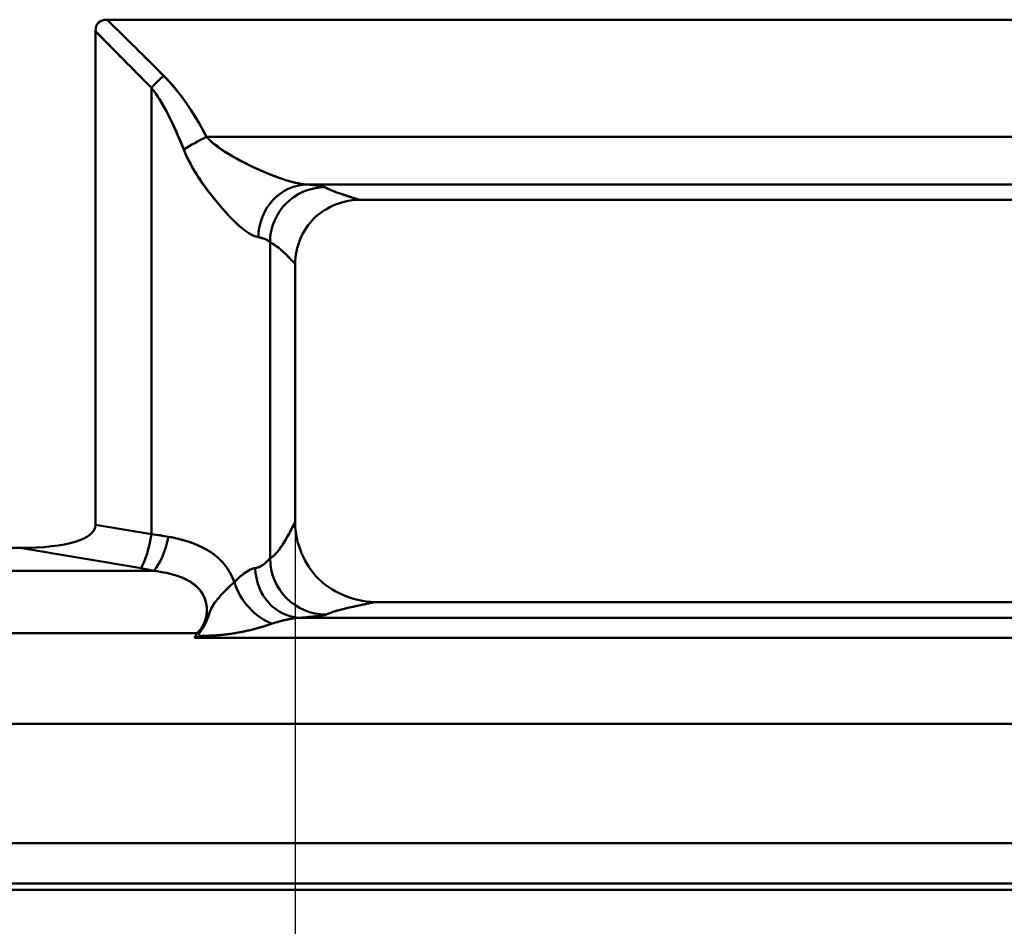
# Model space of a CAD drawing. Header units: millimetres. Extents: x -201 to 158, y 22 to 322.
# Tile 31 of 40: x 66 to 78, y 87 to 98. Entities that reach past the tile are written whole.
import ezdxf

# ---------------------------------------------------------------- set-up
doc = ezdxf.new("R2010")
doc.units = ezdxf.units.MM
for name, color, linetype, lineweight in [('Bemaßungen(DIN)', 179, 'Continuous', 25), ('Sichtbare Kanten(DIN)', 179, 'Continuous', 50), ('Symbole(DIN)', 179, 'Continuous', 25)]:
    doc.layers.add(name, color=color, linetype=linetype, lineweight=lineweight)
doc.styles.add('STANDARD-BSI~0', font='arial.ttf')
doc.dimstyles.new('Katalogzeichnungen', dxfattribs={"dimtxt": 3.5, "dimasz": 2.5, "dimexe": 2, "dimexo": 0, "dimgap": 0.8, "dimtad": 1, "dimrnd": 1e-08, "dimdsep": 46, "dimtxsty": 'STANDARD-BSI~0', "dimcen": 0.09, "dimdle": 10, "dimclrd": 250, "dimclre": 250, "dimclrt": 250, "dimazin": 2, "dimtfac": 1, "dimtmove": 0, "dimatfit": 3, "dimfxl": 1, "dimtolj": 1, "dimtzin": 0, "dimlwd": 25, "dimlwe": 25, "dimarcsym": 0})
doc.dimstyles.new('Katalogzeichnungen$7', dxfattribs={"dimtxt": 3.5, "dimasz": 2.5, "dimexe": 2, "dimexo": 0, "dimgap": 0.8, "dimtad": 1, "dimrnd": 1e-08, "dimdsep": 46, "dimtxsty": 'STANDARD-BSI~0', "dimcen": 0.09, "dimdle": 10, "dimclrd": 179, "dimclre": 250, "dimclrt": 250, "dimazin": 2, "dimtfac": 1, "dimtmove": 0, "dimatfit": 3, "dimfxl": 1, "dimtolj": 1, "dimtzin": 0, "dimlwd": 25, "dimlwe": 25, "dimarcsym": 0})

# ---------------------------------------------------------------- blocks, each defined once
blk = doc.blocks.new('*D36')
at = {"layer": 'Bemaßungen(DIN)', "color": 250, "linetype": 'Continuous', "lineweight": 25}
for p, q in [((69.675, 92.235), (69.675, 67.524)), ((120.175, 88.243), (120.175, 67.524)), ((117.675, 69.524), (72.175, 69.524))]:
    blk.add_line(p, q, dxfattribs=at)
at = {"layer": 'Bemaßungen(DIN)', "color": 250, "linetype": 'Continuous'}
for points in [[(72.175, 69.941), (72.175, 69.107), (69.675, 69.524)], [(117.675, 69.941), (117.675, 69.107), (120.175, 69.524)]]:
    blk.add_solid(points, dxfattribs=at)
at = {"layer": 'Defpoints', "color": 0, "linetype": 'Continuous'}
for p in [(69.675, 92.235), (120.175, 88.243), (69.675, 69.524)]:
    blk.add_point(p, dxfattribs=at)
at = {"layer": 'Bemaßungen(DIN)', "color": 250, "linetype": 'Continuous', "lineweight": 25, "insert": (90.366, 73.898), "char_height": 3.5, "attachment_point": 1, "style": 'STANDARD-BSI~0'}
blk.add_mtext('\\A1;50.5', dxfattribs=at)

msp = doc.modelspace()

# ---------------------------------------------------------------- linework, layer by layer
at = {"layer": 'Sichtbare Kanten(DIN)'}
for p, q in [((119.1753, 98.4833), (67.3376, 98.4833)), ((119.1753, 98.4833), (67.3376, 98.4833)), ((67.1941, 98.3398), (67.1941, 92.2035)), ((67.1941, 92.2035), (67.1941, 98.3398)), ((67.8894, 97.6372), (67.8894, 92.0871)), ((67.8894, 97.6372), (67.8894, 92.0871)), ((68.5744, 97.0263), (118.8189, 97.0263)), ((118.8189, 97.0263), (68.5744, 97.0263)), ((69.8231, 96.4341), (118.8189, 96.4341)), ((113.6753, 96.4341), (69.8231, 96.4341)), ((70.4753, 96.2432), (113.6753, 96.2432)), ((69.3641, 91.7862), (69.3641, 95.7177)), ((69.3641, 91.7862), (69.3641, 95.7177)), ((69.6753, 92.2349), (69.6753, 95.4472)), ((69.6753, 95.4472), (69.6753, 92.2349)), ((67.8894, 92.0871), (67.1941, 92.2035)), ((67.8894, 92.0871), (67.1941, 92.2035)), ((63.7663, 91.9157), (66.2511, 91.9157)), ((66.2511, 91.9157), (67.76, 91.6631)), ((66.2511, 91.9157), (67.76, 91.6631)), ((63.7504, 91.6303), (67.9194, 91.6303)), ((67.9194, 91.6303), (63.7504, 91.6303)), ((70.6753, 91.2432), (113.6753, 91.2432)), ((113.6753, 91.048), (69.7399, 91.048)), ((118.9875, 91.048), (69.7399, 91.048)), ((68.4573, 90.8552), (56.1753, 90.8552)), ((56.1753, 90.8552), (68.4573, 90.8552)), ((68.4251, 90.7985), (118.9875, 90.7985)), ((68.4251, 90.7985), (118.9875, 90.7985)), ((56.6753, 89.7294), (119.1753, 89.7294)), ((119.1753, 89.7294), (56.6753, 89.7294)), ((119.1753, 88.2432), (58.1753, 88.2432)), ((119.1753, 88.2432), (58.1753, 88.2432)), ((58.1753, 87.7432), (119.1753, 87.7432)), ((118.5253, 87.6632), (63.8753, 87.6632))]:
    msp.add_line(p, q, dxfattribs=at)
for centre, major_axis, ratio, start_param, end_param in [((69.2437, 96.4337), (2.0134, -2.0134), 0.1904562, 2.9533815, 3.3298038), ((68.0402, 97.6372), (0.4121, 0.4121), 0.1861568, 1.3867463, 1.7548464), ((68.0402, 97.6372), (0.4121, 0.4121), 0.1861568, 1.3867463, 1.7548464), ((68.5744, 96.8675), (0.5449, 0.2817), 0.2315563, 1.45166, 1.9919251), ((68.5744, 96.8675), (0.5449, 0.2817), 0.2315563, 1.45166, 1.9919251), ((69.8231, 95.7802), (0.0684, 0.6509), 0.9227217, 0.1134028, 1.667463), ((69.8231, 95.7802), (0.0684, 0.6509), 0.9227217, 0.1134028, 1.667463), ((70.0443, 95.7177), (0.3049, 0.6109), 0.9952537, 0.4647884, 2.031783), ((70.0443, 95.7177), (-0.3049, -0.6109), 0.9952537, 3.606381, 5.1733757), ((65.2622, 92.5053), (-1.9301, 0.3232), 0.2554992, 2.150901, 3.1843456), ((65.2622, 92.5053), (-1.9301, 0.3232), 0.2554992, 2.150901, 3.1843456), ((67.76, 92.0871), (0.0826, 0.4931), 0.2554992, 3.7216973, 4.755142), ((67.76, 92.0871), (-0.0826, -0.4931), 0.2554992, 0.5801047, 1.6135493), ((67.3717, 91.1818), (-2, 0), 0.468652, 4.3386657, 4.4505896), ((67.3717, 91.1818), (2, 0), 0.468652, 1.197073, 1.3089969), ((67.9194, 92.0544), (0.119, 0.4856), 0.3559396, 3.7445203, 4.7993898), ((67.9194, 92.0544), (-0.119, -0.4856), 0.3559396, 0.6029277, 1.6577971), ((70.0618, 91.7862), (0.3127, -0.6266), 0.9952537, 4.2514023, 5.8183969), ((70.0618, 91.7862), (-0.3127, 0.6266), 0.9952537, 1.1098096, 2.6768043), ((67.3717, 90.7577), (-1.5, 0), 0.6248694, 4.3386657, 4.4505896), ((67.3717, 90.7577), (-1.5, 0), 0.6248694, 4.3386657, 4.4505896), ((69.7399, 91.6656), (0.057, -0.6156), 0.9037784, 4.6289026, 6.1810938), ((69.7399, 91.6656), (0.057, -0.6156), 0.9037784, 4.6289026, 6.1810938), ((69.3909, 91.4907), (-0.3661, 0.4845), 0.6986982, 1.085056, 2.3170948), ((69.3909, 91.4907), (0.3661, -0.4845), 0.6986982, 4.2266487, 5.4586875), ((67.3717, 92.6481), (0, -2.5981), 0.5773503, 0.7785335, 0.8091713), ((68.4987, 91.1163), (0.2621, -0.4918), 0.2868133, 5.1328747, 5.2061892)]:
    msp.add_ellipse(centre, major_axis=major_axis, ratio=ratio, start_param=start_param, end_param=end_param, dxfattribs=at)
for points in [[(67.3376, 98.4833), (67.2419, 98.4833), (67.1941, 98.4355), (67.1941, 98.3398)], [(67.3376, 98.4833), (67.6379, 98.188), (67.8721, 97.9562), (68.0402, 97.788)], [(68.0402, 97.788), (67.8073, 98.021), (67.5725, 98.2522), (67.3376, 98.4833)], [(67.1941, 98.3398), (67.4895, 98.0396), (67.7212, 97.8053), (67.8894, 97.6372)], [(67.1941, 98.3398), (67.4252, 98.1049), (67.6564, 97.8701), (67.8894, 97.6372)], [(68.0402, 97.788), (68.2337, 97.5937), (68.4117, 97.3398), (68.5744, 97.0263)], [(68.5744, 97.0263), (68.4065, 97.3511), (68.2226, 97.6057), (68.0402, 97.788)], [(68.2921, 96.8675), (68.1555, 97.2128), (68.0193, 97.4693), (67.8894, 97.6372)], [(68.2921, 96.8675), (68.1636, 97.1924), (68.0311, 97.4541), (67.8894, 97.6372)], [(70.0443, 96.3998), (70.0202, 96.4118), (69.9266, 96.4232), (69.8231, 96.4341)], [(69.8231, 96.4341), (69.9511, 96.4206), (70.0248, 96.4092), (70.0443, 96.3998)], [(70.4753, 96.2432), (70.3122, 96.2953), (70.1492, 96.3474), (70.0443, 96.3998)], [(69.3641, 95.7177), (69.347, 95.7385), (69.2996, 95.7594), (69.2187, 95.7802)], [(69.3641, 95.7177), (69.3463, 95.7296), (69.2971, 95.7693), (69.2187, 95.7802)], [(69.3641, 95.7177), (69.468, 95.6658), (69.5716, 95.5568), (69.6753, 95.4472)], [(69.6753, 92.2349), (69.5717, 92.0357), (69.4682, 91.8382), (69.3641, 91.7862)], [(67.9194, 91.6303), (68.0281, 91.6161), (68.1262, 91.5967), (68.2226, 91.5644)], [(68.9206, 91.4907), (69.0311, 91.5995), (69.1165, 91.6578), (69.1807, 91.6656)], [(68.8687, 91.4447), (68.8524, 91.4293), (68.8362, 91.4133), (68.8202, 91.3972)], [(70.0618, 91.0866), (70.1671, 91.1392), (70.4212, 91.1912), (70.6753, 91.2432)], [(68.5752, 91.0907), (68.5642, 91.002), (68.5249, 90.9209), (68.4573, 90.8552)], [(68.4987, 90.817), (68.4741, 90.8109), (68.4496, 90.8047), (68.4251, 90.7985)]]:
    msp.add_open_spline(points, degree=3, dxfattribs=at)
for points, knots in [([(68.5744, 97.0263), (68.6487, 96.9449), (68.8428, 96.7958), (69.1645, 96.6467), (69.3254, 96.5721), (69.4624, 96.519), (69.5708, 96.486), (69.6792, 96.453), (69.7643, 96.4375), (69.8231, 96.4341)], [0, 0, 0, 0, 0.5, 0.5, 0.5, 0.75, 0.75, 0.75, 1, 1, 1, 1]), ([(69.8231, 96.4341), (69.6361, 96.4449), (69.3802, 96.546), (68.9329, 96.7548), (68.7194, 96.8675), (68.5744, 97.0263)], [-0.0001762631, -0.0001762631, -0.0001762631, -0.0001762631, 0.0005043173, 0.0005043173, 0.0011848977, 0.0011848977, 0.0011848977, 0.0011848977]), ([(69.2187, 95.7802), (69.1126, 95.7951), (68.9424, 95.9311), (68.7427, 96.1698), (68.5429, 96.4084), (68.3842, 96.6348), (68.2921, 96.8675)], [0, 0, 0, 0, 0.5, 0.5, 0.5, 1, 1, 1, 1]), ([(69.2187, 95.7802), (69.0784, 95.7998), (68.8915, 95.9938), (68.5625, 96.383), (68.4006, 96.5932), (68.2921, 96.8675)], [-0.0001762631, -0.0001762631, -0.0001762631, -0.0001762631, 0.0005043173, 0.0005043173, 0.0011848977, 0.0011848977, 0.0011848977, 0.0011848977]), ([(70.0443, 96.3998), (70.0909, 96.3765), (70.1555, 96.3504), (70.2215, 96.3272), (70.2875, 96.304), (70.3666, 96.278), (70.4753, 96.2432)], [0, 0, 0, 0, 0.5, 0.5, 0.5, 1, 1, 1, 1]), ([(69.6753, 95.4472), (69.6753, 95.6534), (69.7678, 95.8702), (69.9096, 96.011), (70.0205, 96.1212), (70.2313, 96.2432), (70.4753, 96.2432)], [0, 0, 0, 0, 0.5, 0.5, 0.5, 1, 1, 1, 1]), ([(69.3641, 95.7177), (69.4104, 95.6946), (69.4622, 95.6567), (69.5086, 95.6143), (69.555, 95.5719), (69.6068, 95.5196), (69.6753, 95.4472)], [0, 0, 0, 0, 0.5, 0.5, 0.5, 1, 1, 1, 1]), ([(69.6753, 92.2349), (69.6415, 92.17), (69.6156, 92.121), (69.5923, 92.0783), (69.5689, 92.0356), (69.543, 91.9914), (69.5162, 91.9495), (69.4624, 91.8657), (69.4105, 91.8094), (69.3641, 91.7862)], [0, 0, 0, 0, 0.25, 0.25, 0.25, 0.5, 0.5, 0.5, 1, 1, 1, 1]), ([(70.6753, 91.2432), (70.3703, 91.2432), (70.1074, 91.3935), (69.968, 91.5314), (69.7906, 91.7068), (69.6753, 91.977), (69.6753, 92.2349)], [0, 0, 0, 0, 0.5, 0.5, 0.5, 1, 1, 1, 1]), ([(69.6753, 92.2349), (69.6753, 91.977), (69.7906, 91.7068), (69.968, 91.5314), (70.1074, 91.3935), (70.3703, 91.2432), (70.6753, 91.2432)], [0, 0, 0, 0, 0.5, 0.5, 0.5, 1, 1, 1, 1]), ([(68.1019, 92.0544), (68.3064, 92.0168), (68.4743, 91.9586), (68.6171, 91.8694), (68.7598, 91.7802), (68.8611, 91.6504), (68.9206, 91.4907)], [0, 0, 0, 0, 0.5, 0.5, 0.5, 1, 1, 1, 1]), ([(68.9206, 91.4907), (68.9175, 91.499), (68.9143, 91.5072), (68.9109, 91.5154), (68.8803, 91.5904), (68.84, 91.6572), (68.792, 91.7149), (68.7879, 91.72), (68.7836, 91.7249), (68.7794, 91.7297), (68.7308, 91.7851), (68.6743, 91.8324), (68.6123, 91.8722), (68.5736, 91.8971), (68.5322, 91.9193), (68.4895, 91.9389), (68.4536, 91.9553), (68.416, 91.9703), (68.3775, 91.9837), (68.2906, 92.0139), (68.1979, 92.0367), (68.1019, 92.0544)], [0, 0, 0, 0, 0.0241501, 0.0241501, 0.0241501, 0.246115, 0.246115, 0.246115, 0.2653946, 0.2653946, 0.2653946, 0.4856942, 0.4856942, 0.4856942, 0.6232974, 0.6232974, 0.6232974, 0.739108, 0.739108, 0.739108, 1, 1, 1, 1]), ([(69.1807, 91.6656), (69.2031, 91.6683), (69.226, 91.6756), (69.2442, 91.6851), (69.2624, 91.6946), (69.2818, 91.7071), (69.3023, 91.725), (69.3228, 91.743), (69.3342, 91.7556), (69.3431, 91.7656), (69.352, 91.7755), (69.3595, 91.7832), (69.3641, 91.7862)], [0, 0, 0, 0, 0.25, 0.25, 0.25, 0.5, 0.5, 0.5, 0.75, 0.75, 0.75, 1, 1, 1, 1]), ([(69.3641, 91.7862), (69.359, 91.7828), (69.3512, 91.7742), (69.3306, 91.7521), (69.3178, 91.7386), (69.2871, 91.7117), (69.2692, 91.6983), (69.2286, 91.6768), (69.2059, 91.6686), (69.1807, 91.6656)], [4.78841279, 4.78841279, 4.78841279, 4.78841279, 4.87726749, 4.87726749, 4.96612219, 4.96612219, 5.05497689, 5.05497689, 5.14383159, 5.14383159, 5.14383159, 5.14383159]), ([(67.9194, 91.6303), (67.9895, 91.6211), (68.0588, 91.6092), (68.126, 91.5926), (68.1545, 91.5855), (68.1826, 91.5776), (68.21, 91.5686), (68.2414, 91.5583), (68.2725, 91.5465), (68.3022, 91.5329), (68.3471, 91.5124), (68.3898, 91.4874), (68.4276, 91.4566), (68.4307, 91.4541), (68.4339, 91.4514), (68.437, 91.4488), (68.4411, 91.4452), (68.4452, 91.4416), (68.4492, 91.4379), (68.4789, 91.4105), (68.5053, 91.3784), (68.5261, 91.342), (68.5307, 91.3341), (68.535, 91.3259), (68.539, 91.3176), (68.5424, 91.3106), (68.5456, 91.3033), (68.5486, 91.296), (68.5585, 91.2718), (68.5662, 91.2459), (68.5712, 91.2194), (68.5744, 91.2023), (68.5766, 91.1849), (68.5776, 91.1675), (68.5784, 91.154), (68.5786, 91.1401), (68.578, 91.1265), (68.5776, 91.1145), (68.5766, 91.1025), (68.5751, 91.0907), (68.5718, 91.0646), (68.5659, 91.0386), (68.5577, 91.0141), (68.5538, 91.0022), (68.5493, 90.9905), (68.5443, 90.9792), (68.5423, 90.9747), (68.5403, 90.9704), (68.5382, 90.966), (68.5217, 90.9324), (68.5005, 90.9016), (68.4761, 90.8747), (68.4734, 90.8716), (68.4706, 90.8687), (68.4677, 90.8657)], [0, 0, 0, 0, 0.17028728, 0.17028728, 0.17028728, 0.24228202, 0.24228202, 0.24228202, 0.32467572, 0.32467572, 0.32467572, 0.44935693, 0.44935693, 0.44935693, 0.45968822, 0.45968822, 0.45968822, 0.47348185, 0.47348185, 0.47348185, 0.57635682, 0.57635682, 0.57635682, 0.59897314, 0.59897314, 0.59897314, 0.61804719, 0.61804719, 0.61804719, 0.68164126, 0.68164126, 0.68164126, 0.72260637, 0.72260637, 0.72260637, 0.75455997, 0.75455997, 0.75455997, 0.78261852, 0.78261852, 0.78261852, 0.84444451, 0.84444451, 0.84444451, 0.87443766, 0.87443766, 0.87443766, 0.88616387, 0.88616387, 0.88616387, 0.97741053, 0.97741053, 0.97741053, 0.98766239, 0.98766239, 0.98766239, 0.98766239]), ([(68.9206, 91.4907), (68.9423, 91.512), (68.9641, 91.5326), (68.9971, 91.5616), (69.0082, 91.5709), (69.0303, 91.5888), (69.0414, 91.5973), (69.0746, 91.6213), (69.0966, 91.635), (69.1395, 91.656), (69.1605, 91.6631), (69.1807, 91.6656)], [0.00047217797, 0.00047217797, 0.00047217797, 0.00047217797, 0.00054798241, 0.00054798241, 0.00058588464, 0.00058588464, 0.00062378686, 0.00062378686, 0.00069959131, 0.00069959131, 0.00077539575, 0.00077539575, 0.00077539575, 0.00077539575]), ([(68.3023, 91.5332), (68.3695, 91.5023), (68.4286, 91.462), (68.4783, 91.4085), (68.5264, 91.3566), (68.5582, 91.291), (68.5714, 91.2193)], [0.31490152, 0.31490152, 0.31490152, 0.31490152, 0.5, 0.5, 0.5, 0.67933613, 0.67933613, 0.67933613, 0.67933613]), ([(68.4833, 90.8554), (68.4976, 90.8744), (68.5119, 90.894), (68.5252, 90.9146), (68.5272, 90.9177), (68.5292, 90.9208), (68.5311, 90.924), (68.537, 90.9334), (68.5426, 90.943), (68.548, 90.9529), (68.5498, 90.9561), (68.5515, 90.9592), (68.5531, 90.9624), (68.559, 90.9737), (68.5646, 90.9854), (68.5698, 90.9972), (68.5827, 91.0266), (68.5933, 91.0576), (68.6043, 91.0886), (68.6124, 91.1117), (68.6207, 91.1348), (68.6311, 91.157), (68.6433, 91.183), (68.6584, 91.2077), (68.675, 91.2312), (68.6898, 91.2521), (68.7058, 91.272), (68.7224, 91.2914), (68.7536, 91.328), (68.7866, 91.3629), (68.8185, 91.3954), (68.8357, 91.413), (68.8525, 91.4298), (68.869, 91.4449), (68.8871, 91.4615), (68.9048, 91.4761), (68.9206, 91.4907)], [0.01403897, 0.01403897, 0.01403897, 0.01403897, 0.10799563, 0.10799563, 0.10799563, 0.12210978, 0.12210978, 0.12210978, 0.16445223, 0.16445223, 0.16445223, 0.17794988, 0.17794988, 0.17794988, 0.22584846, 0.22584846, 0.22584846, 0.34482982, 0.34482982, 0.34482982, 0.43313597, 0.43313597, 0.43313597, 0.53651026, 0.53651026, 0.53651026, 0.6287002, 0.6287002, 0.6287002, 0.80279312, 0.80279312, 0.80279312, 0.89656602, 0.89656602, 0.89656602, 1, 1, 1, 1]), ([(68.6763, 91.2331), (68.669, 91.2228), (68.6616, 91.212), (68.6466, 91.1875), (68.639, 91.1739), (68.6272, 91.1486), (68.6232, 91.1393), (68.6147, 91.1179), (68.6103, 91.1057), (68.6005, 91.078), (68.5952, 91.0623), (68.5833, 91.0296), (68.5767, 91.0129), (68.5628, 90.9814), (68.5555, 90.9666), (68.5406, 90.9392), (68.5329, 90.9265), (68.5174, 90.9027), (68.5096, 90.8915), (68.4977, 90.8751), (68.4937, 90.8697), (68.4855, 90.8586), (68.4812, 90.8529), (68.4769, 90.8469)], [0.00122765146, 0.00122765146, 0.00122765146, 0.00122765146, 0.00126508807, 0.00126508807, 0.00130340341, 0.00130340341, 0.00132256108, 0.00132256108, 0.00134171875, 0.00134171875, 0.00136087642, 0.00136087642, 0.00138003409, 0.00138003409, 0.00139919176, 0.00139919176, 0.00141834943, 0.00141834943, 0.0014375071, 0.0014375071, 0.00144708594, 0.00144708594, 0.00145666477, 0.00145666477, 0.00145666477, 0.00145666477]), ([(70.0618, 91.0866), (70.1086, 91.11), (70.1922, 91.1362), (70.3047, 91.1632), (70.3609, 91.1767), (70.419, 91.1897), (70.4734, 91.2013), (70.5278, 91.2129), (70.5906, 91.2259), (70.6753, 91.2432)], [0, 0, 0, 0, 0.5, 0.5, 0.5, 0.75, 0.75, 0.75, 1, 1, 1, 1]), ([(69.7399, 91.048), (69.696, 91.0462), (69.6385, 91.0379), (69.5853, 91.0271), (69.5321, 91.0163), (69.4732, 91.002), (69.3909, 90.9739)], [0, 0, 0, 0, 0.5, 0.5, 0.5, 1, 1, 1, 1]), ([(69.3909, 90.9739), (69.4191, 90.9836), (69.4482, 90.9926), (69.4924, 91.005), (69.5073, 91.009), (69.5373, 91.0165), (69.5524, 91.0201), (69.5975, 91.0299), (69.6273, 91.0355), (69.6853, 91.044), (69.7134, 91.0469), (69.7399, 91.048)], [0.00047217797, 0.00047217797, 0.00047217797, 0.00047217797, 0.00054798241, 0.00054798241, 0.00058588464, 0.00058588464, 0.00062378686, 0.00062378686, 0.00069959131, 0.00069959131, 0.00077539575, 0.00077539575, 0.00077539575, 0.00077539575]), ([(70.0618, 91.0866), (70.0548, 91.0831), (70.0392, 91.0797), (69.9964, 91.073), (69.9691, 91.0697), (69.9085, 91.0633), (69.8751, 91.0602), (69.8073, 91.054), (69.7728, 91.051), (69.7399, 91.048)], [4.78841279, 4.78841279, 4.78841279, 4.78841279, 4.87726749, 4.87726749, 4.96612219, 4.96612219, 5.05497689, 5.05497689, 5.14383159, 5.14383159, 5.14383159, 5.14383159]), ([(69.7399, 91.048), (69.7729, 91.051), (69.8066, 91.0541), (69.8418, 91.0572), (69.8769, 91.0603), (69.9095, 91.0634), (69.9423, 91.0669), (70.0079, 91.0738), (70.0488, 91.0805), (70.0618, 91.0866)], [0, 0, 0, 0, 0.25, 0.25, 0.25, 0.5, 0.5, 0.5, 1, 1, 1, 1]), ([(69.3909, 90.9739), (69.2634, 90.9304), (69.1031, 90.8831), (68.926, 90.8553), (68.8374, 90.8414), (68.7643, 90.8331), (68.701, 90.8291), (68.6693, 90.8271), (68.6352, 90.8256), (68.5875, 90.8238), (68.5398, 90.8221), (68.5098, 90.8198), (68.4987, 90.817)], [0, 0, 0, 0, 0.5, 0.5, 0.5, 0.75, 0.75, 0.75, 0.875, 0.875, 0.875, 1, 1, 1, 1]), ([(69.3909, 90.9739), (69.3521, 90.9607), (69.3118, 90.9477), (69.2305, 90.9235), (69.1895, 90.9121), (69.1283, 90.8967), (69.1079, 90.8918), (69.0674, 90.8826), (69.0471, 90.8782), (68.9873, 90.8659), (68.9483, 90.8589), (68.8721, 90.8469), (68.8349, 90.8419), (68.7801, 90.8358), (68.7621, 90.834), (68.7263, 90.8309), (68.7086, 90.8296), (68.6823, 90.828), (68.6736, 90.8275), (68.6562, 90.8265), (68.6476, 90.8261), (68.6305, 90.8254), (68.622, 90.8251), (68.6052, 90.8245), (68.5968, 90.8242), (68.5804, 90.8236), (68.5723, 90.8232), (68.5564, 90.8226), (68.5487, 90.8222), (68.5334, 90.8213), (68.526, 90.8208), (68.5153, 90.8197), (68.5119, 90.8193), (68.5051, 90.8183), (68.5018, 90.8178), (68.4987, 90.817)], [0.00084361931, 0.00084361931, 0.00084361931, 0.00084361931, 0.00092025, 0.00092025, 0.00099688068, 0.00099688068, 0.00103519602, 0.00103519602, 0.00107351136, 0.00107351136, 0.00115014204, 0.00115014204, 0.00122677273, 0.00122677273, 0.00126508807, 0.00126508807, 0.00130340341, 0.00130340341, 0.00132256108, 0.00132256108, 0.00134171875, 0.00134171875, 0.00136087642, 0.00136087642, 0.00138003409, 0.00138003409, 0.00139919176, 0.00139919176, 0.00141834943, 0.00141834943, 0.0014375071, 0.0014375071, 0.00144708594, 0.00144708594, 0.00145666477, 0.00145666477, 0.00145666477, 0.00145666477])]:
    msp.add_open_spline(points, degree=3, knots=knots, dxfattribs=at)

# ---------------------------------------------------------------- dimensions: what is measured, and where the dimension line sits
at = {"layer": 'Bemaßungen(DIN)', "color": 250, "linetype": 'Continuous', "lineweight": 25}
dim = msp.add_linear_dim(base=(69.6753, 69.5241), p1=(120.1753, 88.2432), p2=(69.6753, 92.2349), dimstyle='Katalogzeichnungen', override={"dimdec": 2, "dimtp": 0, "dimtm": 0, "dimtdec": 2, "dimtofl": 0, "dimatfit": 1}, dxfattribs=at)
dim.commit()
dim.dimension.update_dxf_attribs({"geometry": '*D36', "text_midpoint": (94.9253, 69.5241), "dimtype": 160})

# ---------------------------------------------------------------- leaders
at = {"layer": 'Symbole(DIN)', "color": 179, "linetype": 'Continuous', "lineweight": 25, "annotation_type": 0, "has_hookline": 1, "hookline_direction": 0, "text_width": 6.2336}
msp.add_leader([(61.2239, 91.7239), (63.932, 81.6481), (66.432, 81.6481)], dimstyle='Katalogzeichnungen$7', override={"dimtad": 0}, dxfattribs=at)

doc.saveas('drawing.dxf')
